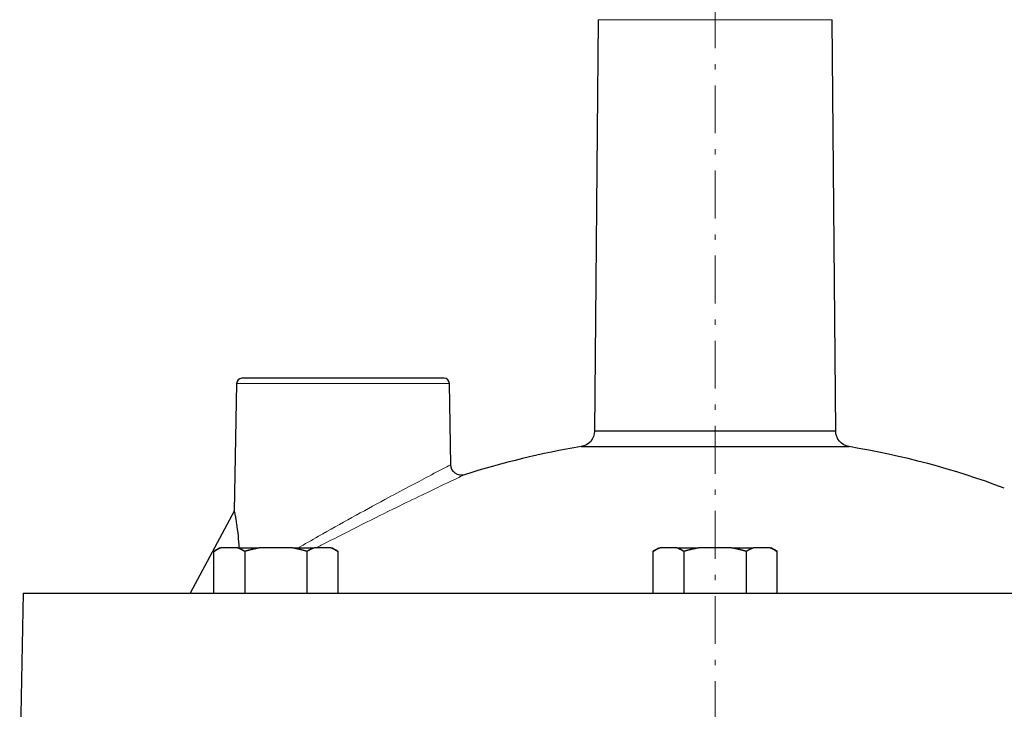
# Model space of a CAD drawing. Header units: millimetres. Extents: x 18 to 610, y -123 to 280.
# Tile 38 of 44: x 416 to 509, y 172 to 236. Entities that reach past the tile are written whole.
import ezdxf

# ---------------------------------------------------------------- set-up
doc = ezdxf.new("R2010")
doc.units = ezdxf.units.MM
doc.linetypes.add('CENTER', pattern=[8, 4.5, -1.5, 0.5, -1.5])
doc.linetypes.add('SOLID', pattern=[0])
doc.styles.add('Arial', font='Arial.ttf', dxfattribs={"height": 5})
doc.dimstyles.get("Standard").update_dxf_attribs({"dimtxt": 5, "dimasz": 5, "dimexe": 0.18, "dimexo": 0.0625, "dimgap": 0.09, "dimtad": 0, "dimtih": 1, "dimtoh": 1, "dimdec": 4, "dimzin": 0, "dimdsep": 46, "dimtxsty": 'Arial', "dimcen": 0.09, "dimadec": 0, "dimazin": 0, "dimtfac": 1, "dimtdec": 4, "dimtofl": 0, "dimtmove": 0, "dimatfit": 3, "dimfxl": 0, "dimtolj": 1, "dimtzin": 0, "dimarcsym": 0})

# ---------------------------------------------------------------- blocks, each defined once
blk = doc.blocks.new('*D9')
at = {"color": 0, "lineweight": -2}
for p, q in [((488.244, 246.164), (596.139, 246.164)), ((594.739, 136.763), (594.739, 241.164)), ((584.93, 131.763), (596.139, 131.763))]:
    blk.add_line(p, q, dxfattribs=at)
at = {"color": 0}
for points in [[(595.572, 241.164), (593.906, 241.164), (594.739, 246.164)], [(593.906, 136.763), (595.572, 136.763), (594.739, 131.763)]]:
    blk.add_solid(points, dxfattribs=at)
at = {"layer": 'Defpoints', "color": 0}
for p in [(488.244, 246.164), (594.739, 246.164), (584.93, 131.763)]:
    blk.add_point(p, dxfattribs=at)
at = {"color": 0, "lineweight": 9, "insert": (589.729, 188.964), "char_height": 5, "attachment_point": 5, "rotation": 90, "style": 'Arial'}
blk.add_mtext('\\A1;114.4', dxfattribs=at)
blk = doc.blocks.new('BlockOfViews_2')
at = {"linetype": 'SOLID', "lineweight": 30}
for p, q in [((470.337, 236.37, -0.51), (469.999, 197.698, -0.51)), ((492.688, 197.698, -0.51), (492.35, 236.37, -0.51)), ((436.335, 202.172, -0.51), (436.125, 190.163, -0.51)), ((456.486, 194.528, -0.517), (456.352, 202.172, -0.51)), ((436.125, 190.163, -0.51), (431.991, 182.463, -0.51)), ((434.187, 186.386, 33.49), (434.737, 186.703, 33.49)), ((434.187, 182.463, 33.49), (434.187, 186.386, 33.49)), ((436.428, 186.703, 37.371), (434.871, 186.703, 34.675)), ((437.112, 186.386, 38.556), (437.112, 182.463, 38.556)), ((441.593, 186.703, 38.556), (438.48, 186.703, 38.556)), ((442.962, 186.386, 38.556), (442.962, 182.463, 38.556)), ((445.203, 186.703, 34.675), (443.646, 186.703, 37.371)), ((445.337, 186.703, 33.49), (445.887, 186.386, 33.49)), ((445.887, 182.463, 33.49), (445.887, 186.386, 33.49)), ((475.494, 186.386, 52.99), (476.044, 186.703, 52.99)), ((475.494, 186.386, 52.99), (475.494, 182.463, 52.99)), ((477.734, 186.703, 56.871), (476.178, 186.703, 54.175)), ((478.419, 186.386, 58.056), (478.419, 182.463, 58.056)), ((482.9, 186.703, 58.056), (479.787, 186.703, 58.056)), ((484.269, 186.386, 58.056), (484.269, 182.463, 58.056)), ((486.509, 186.703, 54.175), (484.953, 186.703, 56.871)), ((486.644, 186.703, 52.99), (487.194, 186.386, 52.99)), ((487.194, 182.463, 52.99), (487.194, 186.386, 52.99)), ((416.258, 182.463, -0.51), (415.944, 164.463, -0.51))]:
    blk.add_line(p, q, dxfattribs=at)
at = {"color": 6, "linetype": 'CENTER', "lineweight": 9}
blk.add_lwpolyline([(481.344, 89.688), (481.344, 252.262)], dxfattribs=at)
at = {"color": 196, "linetype": 'SOLID', "lineweight": 9, "extrusion": (0, 1, 0)}
for centre, radius in [((-481.344, -0.51, 236.37), 11.007), ((-446.344, -0.51, 202.172), 10.009)]:
    blk.add_arc(centre, radius, 0, 180, dxfattribs=at)
at = {"linetype": 'SOLID', "lineweight": 30}
for centre, radius, start, end in [((436.858, 202.14, -0.51), 0.524, 92.48577, 176.51578), ((455.852, 202.163, -0.51), 0.5, 1.00448, 89.99746), ((481.343, 119.866, -0.51), 77.397, 99.36894, 107.71701), ((481.344, 119.864, -0.51), 77.399, 69.4257, 80.63102), ((440.602, 174.451, 38.556), 12.435, 99.82687, 106.30282), ((439.471, 174.451, 38.556), 12.435, 73.69718, 80.17313), ((481.909, 174.451, 58.056), 12.435, 99.82687, 106.30282), ((480.778, 174.451, 58.056), 12.435, 73.69718, 80.17313)]:
    blk.add_arc(centre, radius, start, end, dxfattribs=at)
at = {"linetype": 'SOLID', "lineweight": 30, "extrusion": (0, -1, 0)}
for centre, radius, start, end in [((446.344, -0.51, -202.663), 9.509, 0, 181.52542), ((446.344, -0.51, -202.663), 9.509, 358.47458, 0), ((481.344, -0.51, -197.698), 11.344, 0, 180)]:
    blk.add_arc(centre, radius, start, end, dxfattribs=at)
at = {"linetype": 'SOLID', "lineweight": 30, "extrusion": (0, 0, -1)}
for centre, radius, start, end in [((-468.538, 197.678, 0.51), 1.461, 179.21745, 261.91403), ((-494.188, 197.711, 0.51), 1.5, 279.37036, 359.49816), ((-457.485, 194.545, 0.517), 1, 252.28345, 358.99938)]:
    blk.add_arc(centre, radius, start, end, dxfattribs=at)
at = {"linetype": 'SOLID', "lineweight": 30, "extrusion": (0, 1, 0)}
for centre, radius, start, end in [((-481.344, -0.51, 196.231), 12.6, 0, 180), ((-440.037, 33.49, 186.703), 5.3, 0, 12.92006), ((-440.037, 33.49, 186.703), 5.3, 47.07994, 72.92006), ((-440.037, 33.49, 186.703), 5.3, 107.07994, 132.92006), ((-440.037, 33.49, 186.703), 5.3, 167.07994, 180), ((-481.344, 52.99, 186.703), 5.3, 0, 12.92006), ((-481.344, 52.99, 186.703), 5.3, 47.07994, 72.92006), ((-481.344, 52.99, 186.703), 5.3, 107.07994, 132.92006), ((-481.344, 52.99, 186.703), 5.3, 167.07994, 180), ((-481.344, -0.51, 182.463), 65.086, 0, 136.77185)]:
    blk.add_arc(centre, radius, start, end, dxfattribs=at)
at = {"linetype": 'SOLID', "lineweight": 30, "extrusion": (-0.866025, 9.12311e-12, 0.5)}
for centre in [(-174.451, 249.587, -359.272), (-174.451, 287.128, -385.294)]:
    blk.add_arc(centre, 12.435, 189.82687, 196.30282, dxfattribs=at)
at = {"linetype": 'SOLID', "lineweight": 30, "extrusion": (-0.866025, 2.99193e-12, 0.5)}
for centre in [(-174.451, 248.456, -359.272), (-174.451, 285.997, -385.294)]:
    blk.add_arc(centre, 12.435, 163.69718, 170.17313, dxfattribs=at)
at = {"linetype": 'SOLID', "lineweight": 30, "extrusion": (0.866025, -2.16781e-12, 0.5)}
for centre in [(174.451, -191.581, 402.894), (174.451, -195.347, 448.417)]:
    blk.add_arc(centre, 12.435, 9.82687, 16.30282, dxfattribs=at)
at = {"linetype": 'SOLID', "lineweight": 30, "extrusion": (0.866025, 8.65531e-12, 0.5)}
for centre in [(174.451, -190.449, 402.894), (174.451, -194.215, 448.417)]:
    blk.add_arc(centre, 12.435, 343.69718, 350.17313, dxfattribs=at)
at = {"color": 196, "linetype": 'SOLID', "lineweight": 9}
for points, knots in [([(456.486, 194.528, -0.517), (456.486, 194.528, -0.514), (456.486, 194.528, -0.512), (456.486, 194.528, -0.51), (456.486, 194.528, 0.399), (456.362, 194.464, 1.313), (455.773, 194.159, 3.473), (455.164, 193.843, 4.684), (453.286, 192.858, 7.138), (451.846, 192.097, 8.23), (448.291, 190.177, 9.749), (446.113, 188.975, 9.941), (443.395, 187.435, 9.347), (442.745, 187.064, 9.136), (442.12, 186.703, 8.861)], [74.601045, 74.601045, 74.601045, 74.601045, 74.608379, 74.608379, 74.608379, 77.604829, 77.604829, 82.023675, 82.023675, 88.173186, 88.173186, 95.902177, 95.902177, 98.374832, 98.374832, 98.374832, 98.374832]), ([(443.839, 186.716, 10.211), (443.995, 186.797, 10.253), (444.152, 186.878, 10.291), (446.539, 188.111, 10.815), (448.9, 189.297, 10.61), (452.756, 191.193, 8.965), (454.317, 191.945, 7.783), (456.355, 192.917, 5.122), (457.016, 193.228, 3.809), (457.656, 193.53, 1.467), (457.79, 193.592, 0.476), (457.79, 193.592, -0.51), (457.79, 193.592, -0.512), (457.79, 193.592, -0.515), (457.79, 193.592, -0.517)], [-96.446841, -96.446841, -96.446841, -96.446841, -95.902177, -95.902177, -88.173186, -88.173186, -82.023675, -82.023675, -77.604829, -77.604829, -74.608379, -74.608379, -74.608379, -74.601045, -74.601045, -74.601045, -74.601045])]:
    blk.add_open_spline(points, degree=3, knots=knots, dxfattribs=at)
at = {"linetype": 'SOLID', "lineweight": 30}
for points, knots in [([(436.125, 190.163, -0.51), (436.125, 190.163, -0.303), (436.131, 190.135, -0.094), (436.154, 190.022, 0.315), (436.171, 189.938, 0.513), (436.212, 189.723, 0.887), (436.236, 189.592, 1.062), (436.285, 189.302, 1.38), (436.311, 189.142, 1.523), (436.386, 188.636, 1.913), (436.435, 188.249, 2.125), (436.513, 187.475, 2.449), (436.544, 187.094, 2.569), (436.567, 186.704, 2.665)], [10.183908, 10.183908, 10.183908, 10.183908, 10.804246, 10.804246, 11.424585, 11.424585, 12.044923, 12.044923, 12.665262, 12.665262, 13.973699, 13.973699, 15.108789, 15.108789, 15.108789, 15.108789]), ([(434.871, 186.703, 34.675), (434.859, 186.699, 34.654), (434.847, 186.695, 34.633), (434.822, 186.686, 34.591), (434.81, 186.682, 34.57), (434.786, 186.673, 34.528), (434.774, 186.669, 34.507), (434.75, 186.659, 34.465), (434.738, 186.655, 34.444), (434.713, 186.645, 34.402), (434.701, 186.64, 34.381), (434.677, 186.63, 34.34), (434.665, 186.625, 34.319), (434.641, 186.615, 34.277), (434.629, 186.61, 34.256), (434.605, 186.599, 34.214), (434.593, 186.594, 34.194), (434.569, 186.583, 34.152), (434.557, 186.578, 34.131), (434.533, 186.567, 34.09), (434.521, 186.561, 34.069), (434.497, 186.55, 34.027), (434.485, 186.544, 34.006), (434.461, 186.532, 33.965), (434.449, 186.526, 33.944), (434.425, 186.515, 33.903), (434.413, 186.509, 33.882), (434.389, 186.496, 33.841), (434.377, 186.49, 33.82), (434.353, 186.478, 33.778), (434.341, 186.471, 33.758), (434.317, 186.459, 33.717), (434.305, 186.452, 33.696), (434.282, 186.439, 33.655), (434.27, 186.433, 33.634), (434.246, 186.42, 33.593), (434.234, 186.413, 33.572), (434.21, 186.399, 33.531), (434.199, 186.393, 33.511), (434.187, 186.386, 33.49)], [0, 0, 0, 0, 0.0280169, 0.0280169, 0.0560337, 0.0560337, 0.0840506, 0.0840506, 0.1120674, 0.1120674, 0.1400843, 0.1400843, 0.1681012, 0.1681012, 0.196118, 0.196118, 0.2241349, 0.2241349, 0.2521517, 0.2521517, 0.2801686, 0.2801686, 0.3081855, 0.3081855, 0.3362023, 0.3362023, 0.3642192, 0.3642192, 0.392236, 0.392236, 0.4202529, 0.4202529, 0.4482698, 0.4482698, 0.4762866, 0.4762866, 0.5043035, 0.5043035, 0.5323203, 0.5323203, 0.5323203, 0.5323203]), ([(437.112, 186.386, 38.556), (437.1, 186.393, 38.536), (437.088, 186.399, 38.515), (437.064, 186.413, 38.474), (437.052, 186.42, 38.454), (437.029, 186.433, 38.413), (437.017, 186.439, 38.392), (436.993, 186.452, 38.351), (436.981, 186.459, 38.33), (436.957, 186.471, 38.289), (436.945, 186.478, 38.268), (436.921, 186.49, 38.227), (436.909, 186.496, 38.206), (436.885, 186.509, 38.165), (436.873, 186.515, 38.144), (436.85, 186.527, 38.102), (436.838, 186.532, 38.082), (436.814, 186.544, 38.04), (436.802, 186.55, 38.019), (436.778, 186.561, 37.978), (436.766, 186.567, 37.957), (436.742, 186.578, 37.915), (436.73, 186.583, 37.895), (436.705, 186.594, 37.853), (436.693, 186.599, 37.832), (436.669, 186.61, 37.79), (436.657, 186.615, 37.77), (436.633, 186.625, 37.728), (436.621, 186.63, 37.707), (436.597, 186.64, 37.665), (436.585, 186.645, 37.644), (436.561, 186.655, 37.602), (436.549, 186.659, 37.581), (436.525, 186.669, 37.539), (436.512, 186.673, 37.518), (436.488, 186.682, 37.476), (436.476, 186.686, 37.455), (436.452, 186.695, 37.413), (436.44, 186.699, 37.392), (436.428, 186.703, 37.371)], [0, 0, 0, 0, 0.042359, 0.042359, 0.0847181, 0.0847181, 0.1270771, 0.1270771, 0.1694361, 0.1694361, 0.2117951, 0.2117951, 0.2541542, 0.2541542, 0.2965132, 0.2965132, 0.3388722, 0.3388722, 0.3812312, 0.3812312, 0.4235903, 0.4235903, 0.4659493, 0.4659493, 0.5083083, 0.5083083, 0.5506673, 0.5506673, 0.5930264, 0.5930264, 0.6353854, 0.6353854, 0.6777444, 0.6777444, 0.7201034, 0.7201034, 0.7624625, 0.7624625, 0.8048215, 0.8048215, 0.8048215, 0.8048215]), ([(438.48, 186.703, 38.556), (438.456, 186.699, 38.556), (438.432, 186.695, 38.556), (438.383, 186.686, 38.556), (438.359, 186.682, 38.556), (438.31, 186.673, 38.556), (438.286, 186.669, 38.556), (438.238, 186.659, 38.556), (438.213, 186.655, 38.556), (438.165, 186.645, 38.556), (438.141, 186.64, 38.556), (438.093, 186.63, 38.556), (438.069, 186.625, 38.556), (438.02, 186.615, 38.557), (437.996, 186.61, 38.557), (437.948, 186.599, 38.557), (437.924, 186.594, 38.557), (437.876, 186.583, 38.557), (437.852, 186.578, 38.557), (437.804, 186.567, 38.557), (437.78, 186.561, 38.557), (437.732, 186.55, 38.557), (437.708, 186.544, 38.557), (437.66, 186.532, 38.557), (437.636, 186.527, 38.557), (437.588, 186.515, 38.557), (437.564, 186.509, 38.557), (437.516, 186.496, 38.557), (437.492, 186.49, 38.556), (437.445, 186.478, 38.556), (437.421, 186.471, 38.556), (437.373, 186.459, 38.556), (437.349, 186.452, 38.556), (437.302, 186.439, 38.556), (437.278, 186.433, 38.556), (437.23, 186.42, 38.556), (437.207, 186.413, 38.556), (437.159, 186.399, 38.556), (437.135, 186.393, 38.556), (437.112, 186.386, 38.556)], [0, 0, 0, 0, 0.0280098, 0.0280098, 0.0560196, 0.0560196, 0.0840294, 0.0840294, 0.1120392, 0.1120392, 0.1400489, 0.1400489, 0.1680587, 0.1680587, 0.1960685, 0.1960685, 0.2240783, 0.2240783, 0.2520881, 0.2520881, 0.2800979, 0.2800979, 0.3081077, 0.3081077, 0.3361175, 0.3361175, 0.3641273, 0.3641273, 0.3921371, 0.3921371, 0.4201468, 0.4201468, 0.4481566, 0.4481566, 0.4761664, 0.4761664, 0.5041762, 0.5041762, 0.532186, 0.532186, 0.532186, 0.532186]), ([(442.962, 186.386, 38.556), (442.938, 186.393, 38.556), (442.914, 186.399, 38.556), (442.867, 186.413, 38.556), (442.843, 186.42, 38.556), (442.796, 186.433, 38.556), (442.772, 186.439, 38.556), (442.724, 186.452, 38.556), (442.7, 186.459, 38.556), (442.653, 186.471, 38.556), (442.629, 186.478, 38.556), (442.581, 186.49, 38.556), (442.557, 186.496, 38.556), (442.509, 186.509, 38.557), (442.485, 186.515, 38.557), (442.438, 186.527, 38.557), (442.414, 186.532, 38.557), (442.366, 186.544, 38.557), (442.342, 186.55, 38.557), (442.294, 186.561, 38.557), (442.27, 186.567, 38.557), (442.222, 186.578, 38.557), (442.198, 186.583, 38.557), (442.149, 186.594, 38.557), (442.125, 186.599, 38.557), (442.077, 186.61, 38.557), (442.053, 186.615, 38.556), (442.005, 186.625, 38.556), (441.981, 186.63, 38.556), (441.933, 186.64, 38.556), (441.908, 186.645, 38.556), (441.86, 186.655, 38.556), (441.836, 186.659, 38.556), (441.787, 186.669, 38.556), (441.763, 186.673, 38.556), (441.715, 186.682, 38.556), (441.691, 186.686, 38.556), (441.642, 186.695, 38.556), (441.618, 186.699, 38.556), (441.593, 186.703, 38.556)], [0, 0, 0, 0, 0.0423631, 0.0423631, 0.0847261, 0.0847261, 0.1270892, 0.1270892, 0.1694523, 0.1694523, 0.2118154, 0.2118154, 0.2541784, 0.2541784, 0.2965415, 0.2965415, 0.3389046, 0.3389046, 0.3812676, 0.3812676, 0.4236307, 0.4236307, 0.4659938, 0.4659938, 0.5083568, 0.5083568, 0.5507199, 0.5507199, 0.593083, 0.593083, 0.6354461, 0.6354461, 0.6778091, 0.6778091, 0.7201722, 0.7201722, 0.7625353, 0.7625353, 0.8048983, 0.8048983, 0.8048983, 0.8048983]), ([(443.646, 186.703, 37.371), (443.634, 186.699, 37.392), (443.622, 186.695, 37.413), (443.597, 186.686, 37.455), (443.585, 186.682, 37.476), (443.561, 186.673, 37.518), (443.549, 186.669, 37.539), (443.525, 186.659, 37.581), (443.513, 186.655, 37.602), (443.488, 186.645, 37.644), (443.476, 186.64, 37.665), (443.452, 186.63, 37.707), (443.44, 186.625, 37.728), (443.416, 186.615, 37.77), (443.404, 186.61, 37.79), (443.38, 186.599, 37.832), (443.368, 186.594, 37.853), (443.344, 186.583, 37.895), (443.332, 186.578, 37.915), (443.308, 186.567, 37.957), (443.296, 186.561, 37.978), (443.272, 186.55, 38.019), (443.26, 186.544, 38.04), (443.236, 186.532, 38.082), (443.224, 186.527, 38.102), (443.2, 186.515, 38.144), (443.188, 186.509, 38.165), (443.164, 186.496, 38.206), (443.152, 186.49, 38.227), (443.128, 186.478, 38.268), (443.116, 186.471, 38.289), (443.092, 186.459, 38.33), (443.081, 186.452, 38.351), (443.057, 186.439, 38.392), (443.045, 186.433, 38.413), (443.021, 186.42, 38.454), (443.009, 186.413, 38.474), (442.985, 186.399, 38.515), (442.974, 186.393, 38.536), (442.962, 186.386, 38.556)], [0, 0, 0, 0, 0.0280135, 0.0280135, 0.056027, 0.056027, 0.0840405, 0.0840405, 0.112054, 0.112054, 0.1400675, 0.1400675, 0.1680811, 0.1680811, 0.1960946, 0.1960946, 0.2241081, 0.2241081, 0.2521216, 0.2521216, 0.2801351, 0.2801351, 0.3081486, 0.3081486, 0.3361621, 0.3361621, 0.3641756, 0.3641756, 0.3921891, 0.3921891, 0.4202026, 0.4202026, 0.4482162, 0.4482162, 0.4762297, 0.4762297, 0.5042432, 0.5042432, 0.5322567, 0.5322567, 0.5322567, 0.5322567]), ([(445.887, 186.386, 33.49), (445.875, 186.393, 33.511), (445.863, 186.399, 33.531), (445.839, 186.413, 33.572), (445.827, 186.42, 33.593), (445.804, 186.433, 33.634), (445.792, 186.439, 33.655), (445.768, 186.452, 33.696), (445.756, 186.459, 33.717), (445.732, 186.471, 33.758), (445.72, 186.478, 33.779), (445.696, 186.49, 33.82), (445.685, 186.496, 33.841), (445.661, 186.509, 33.882), (445.649, 186.515, 33.903), (445.625, 186.527, 33.944), (445.613, 186.532, 33.965), (445.589, 186.544, 34.006), (445.577, 186.55, 34.027), (445.553, 186.561, 34.069), (445.541, 186.567, 34.09), (445.517, 186.578, 34.131), (445.505, 186.583, 34.152), (445.481, 186.594, 34.194), (445.469, 186.599, 34.214), (445.445, 186.61, 34.256), (445.433, 186.615, 34.277), (445.408, 186.625, 34.319), (445.396, 186.63, 34.34), (445.372, 186.64, 34.381), (445.36, 186.645, 34.402), (445.336, 186.655, 34.444), (445.324, 186.659, 34.465), (445.3, 186.669, 34.507), (445.288, 186.673, 34.528), (445.263, 186.682, 34.57), (445.251, 186.686, 34.591), (445.227, 186.695, 34.633), (445.215, 186.699, 34.654), (445.203, 186.703, 34.675)], [0, 0, 0, 0, 0.0423557, 0.0423557, 0.0847113, 0.0847113, 0.127067, 0.127067, 0.1694227, 0.1694227, 0.2117784, 0.2117784, 0.254134, 0.254134, 0.2964897, 0.2964897, 0.3388454, 0.3388454, 0.3812011, 0.3812011, 0.4235567, 0.4235567, 0.4659124, 0.4659124, 0.5082681, 0.5082681, 0.5506237, 0.5506237, 0.5929794, 0.5929794, 0.6353351, 0.6353351, 0.6776908, 0.6776908, 0.7200464, 0.7200464, 0.7624021, 0.7624021, 0.8047578, 0.8047578, 0.8047578, 0.8047578]), ([(476.178, 186.703, 54.175), (476.166, 186.699, 54.154), (476.153, 186.695, 54.133), (476.129, 186.686, 54.091), (476.117, 186.682, 54.07), (476.093, 186.673, 54.028), (476.081, 186.669, 54.007), (476.056, 186.659, 53.965), (476.044, 186.655, 53.944), (476.02, 186.645, 53.902), (476.008, 186.64, 53.881), (475.984, 186.63, 53.84), (475.972, 186.625, 53.819), (475.948, 186.615, 53.777), (475.936, 186.61, 53.756), (475.912, 186.599, 53.714), (475.9, 186.594, 53.694), (475.875, 186.583, 53.652), (475.863, 186.578, 53.631), (475.839, 186.567, 53.59), (475.827, 186.561, 53.569), (475.803, 186.55, 53.527), (475.791, 186.544, 53.506), (475.767, 186.532, 53.465), (475.755, 186.526, 53.444), (475.732, 186.515, 53.403), (475.72, 186.509, 53.382), (475.696, 186.496, 53.341), (475.684, 186.49, 53.32), (475.66, 186.478, 53.278), (475.648, 186.471, 53.258), (475.624, 186.459, 53.217), (475.612, 186.452, 53.196), (475.588, 186.439, 53.155), (475.577, 186.433, 53.134), (475.553, 186.42, 53.093), (475.541, 186.413, 53.072), (475.517, 186.399, 53.031), (475.505, 186.393, 53.011), (475.494, 186.386, 52.99)], [0, 0, 0, 0, 0.0280169, 0.0280169, 0.0560337, 0.0560337, 0.0840506, 0.0840506, 0.1120674, 0.1120674, 0.1400843, 0.1400843, 0.1681012, 0.1681012, 0.196118, 0.196118, 0.2241349, 0.2241349, 0.2521517, 0.2521517, 0.2801686, 0.2801686, 0.3081855, 0.3081855, 0.3362023, 0.3362023, 0.3642192, 0.3642192, 0.392236, 0.392236, 0.4202529, 0.4202529, 0.4482698, 0.4482698, 0.4762866, 0.4762866, 0.5043035, 0.5043035, 0.5323203, 0.5323203, 0.5323203, 0.5323203]), ([(478.419, 186.386, 58.056), (478.407, 186.393, 58.036), (478.395, 186.399, 58.015), (478.371, 186.413, 57.974), (478.359, 186.42, 57.954), (478.335, 186.433, 57.913), (478.324, 186.439, 57.892), (478.3, 186.452, 57.851), (478.288, 186.459, 57.83), (478.264, 186.471, 57.789), (478.252, 186.478, 57.768), (478.228, 186.49, 57.727), (478.216, 186.496, 57.706), (478.192, 186.509, 57.665), (478.18, 186.515, 57.644), (478.156, 186.527, 57.602), (478.144, 186.532, 57.582), (478.12, 186.544, 57.54), (478.108, 186.55, 57.519), (478.084, 186.561, 57.478), (478.072, 186.567, 57.457), (478.048, 186.578, 57.415), (478.036, 186.583, 57.395), (478.012, 186.594, 57.353), (478, 186.599, 57.332), (477.976, 186.61, 57.29), (477.964, 186.615, 57.27), (477.94, 186.625, 57.228), (477.928, 186.63, 57.207), (477.904, 186.64, 57.165), (477.892, 186.645, 57.144), (477.868, 186.655, 57.102), (477.856, 186.659, 57.081), (477.831, 186.669, 57.039), (477.819, 186.673, 57.018), (477.795, 186.682, 56.976), (477.783, 186.686, 56.955), (477.759, 186.695, 56.913), (477.746, 186.699, 56.892), (477.734, 186.703, 56.871)], [0, 0, 0, 0, 0.042359, 0.042359, 0.0847181, 0.0847181, 0.1270771, 0.1270771, 0.1694361, 0.1694361, 0.2117951, 0.2117951, 0.2541542, 0.2541542, 0.2965132, 0.2965132, 0.3388722, 0.3388722, 0.3812312, 0.3812312, 0.4235903, 0.4235903, 0.4659493, 0.4659493, 0.5083083, 0.5083083, 0.5506673, 0.5506673, 0.5930264, 0.5930264, 0.6353854, 0.6353854, 0.6777444, 0.6777444, 0.7201034, 0.7201034, 0.7624625, 0.7624625, 0.8048215, 0.8048215, 0.8048215, 0.8048215]), ([(479.787, 186.703, 58.056), (479.763, 186.699, 58.056), (479.738, 186.695, 58.056), (479.69, 186.686, 58.056), (479.666, 186.682, 58.056), (479.617, 186.673, 58.056), (479.593, 186.669, 58.056), (479.544, 186.659, 58.056), (479.52, 186.655, 58.056), (479.472, 186.645, 58.056), (479.448, 186.64, 58.056), (479.399, 186.63, 58.056), (479.375, 186.625, 58.056), (479.327, 186.615, 58.057), (479.303, 186.61, 58.057), (479.255, 186.599, 58.057), (479.231, 186.594, 58.057), (479.183, 186.583, 58.057), (479.159, 186.578, 58.057), (479.111, 186.567, 58.057), (479.087, 186.561, 58.057), (479.039, 186.55, 58.057), (479.015, 186.544, 58.057), (478.967, 186.532, 58.057), (478.943, 186.527, 58.057), (478.895, 186.515, 58.057), (478.871, 186.509, 58.057), (478.823, 186.496, 58.057), (478.799, 186.49, 58.056), (478.751, 186.478, 58.056), (478.728, 186.471, 58.056), (478.68, 186.459, 58.056), (478.656, 186.452, 58.056), (478.608, 186.439, 58.056), (478.585, 186.433, 58.056), (478.537, 186.42, 58.056), (478.513, 186.413, 58.056), (478.466, 186.399, 58.056), (478.442, 186.393, 58.056), (478.419, 186.386, 58.056)], [0, 0, 0, 0, 0.0280098, 0.0280098, 0.0560196, 0.0560196, 0.0840294, 0.0840294, 0.1120392, 0.1120392, 0.1400489, 0.1400489, 0.1680587, 0.1680587, 0.1960685, 0.1960685, 0.2240783, 0.2240783, 0.2520881, 0.2520881, 0.2800979, 0.2800979, 0.3081077, 0.3081077, 0.3361175, 0.3361175, 0.3641273, 0.3641273, 0.3921371, 0.3921371, 0.4201468, 0.4201468, 0.4481566, 0.4481566, 0.4761664, 0.4761664, 0.5041762, 0.5041762, 0.532186, 0.532186, 0.532186, 0.532186]), ([(484.269, 186.386, 58.056), (484.245, 186.393, 58.056), (484.221, 186.399, 58.056), (484.174, 186.413, 58.056), (484.15, 186.42, 58.056), (484.102, 186.433, 58.056), (484.079, 186.439, 58.056), (484.031, 186.452, 58.056), (484.007, 186.459, 58.056), (483.959, 186.471, 58.056), (483.936, 186.478, 58.056), (483.888, 186.49, 58.056), (483.864, 186.496, 58.056), (483.816, 186.509, 58.057), (483.792, 186.515, 58.057), (483.744, 186.527, 58.057), (483.72, 186.532, 58.057), (483.672, 186.544, 58.057), (483.648, 186.55, 58.057), (483.6, 186.561, 58.057), (483.576, 186.567, 58.057), (483.528, 186.578, 58.057), (483.504, 186.583, 58.057), (483.456, 186.594, 58.057), (483.432, 186.599, 58.057), (483.384, 186.61, 58.057), (483.36, 186.615, 58.056), (483.312, 186.625, 58.056), (483.288, 186.63, 58.056), (483.239, 186.64, 58.056), (483.215, 186.645, 58.056), (483.167, 186.655, 58.056), (483.143, 186.659, 58.056), (483.094, 186.669, 58.056), (483.07, 186.673, 58.056), (483.022, 186.682, 58.056), (482.997, 186.686, 58.056), (482.949, 186.695, 58.056), (482.924, 186.699, 58.056), (482.9, 186.703, 58.056)], [0, 0, 0, 0, 0.0423631, 0.0423631, 0.0847261, 0.0847261, 0.1270892, 0.1270892, 0.1694523, 0.1694523, 0.2118154, 0.2118154, 0.2541784, 0.2541784, 0.2965415, 0.2965415, 0.3389046, 0.3389046, 0.3812676, 0.3812676, 0.4236307, 0.4236307, 0.4659938, 0.4659938, 0.5083568, 0.5083568, 0.5507199, 0.5507199, 0.593083, 0.593083, 0.6354461, 0.6354461, 0.6778091, 0.6778091, 0.7201722, 0.7201722, 0.7625353, 0.7625353, 0.8048983, 0.8048983, 0.8048983, 0.8048983]), ([(484.953, 186.703, 56.871), (484.941, 186.699, 56.892), (484.928, 186.695, 56.913), (484.904, 186.686, 56.955), (484.892, 186.682, 56.976), (484.868, 186.673, 57.018), (484.856, 186.669, 57.039), (484.831, 186.659, 57.081), (484.819, 186.655, 57.102), (484.795, 186.645, 57.144), (484.783, 186.64, 57.165), (484.759, 186.63, 57.207), (484.747, 186.625, 57.228), (484.723, 186.615, 57.27), (484.711, 186.61, 57.29), (484.687, 186.599, 57.332), (484.675, 186.594, 57.353), (484.651, 186.583, 57.395), (484.639, 186.578, 57.415), (484.615, 186.567, 57.457), (484.603, 186.561, 57.478), (484.579, 186.55, 57.519), (484.567, 186.544, 57.54), (484.543, 186.532, 57.582), (484.531, 186.527, 57.602), (484.507, 186.515, 57.644), (484.495, 186.509, 57.665), (484.471, 186.496, 57.706), (484.459, 186.49, 57.727), (484.435, 186.478, 57.768), (484.423, 186.471, 57.789), (484.399, 186.459, 57.83), (484.387, 186.452, 57.851), (484.364, 186.439, 57.892), (484.352, 186.433, 57.913), (484.328, 186.42, 57.954), (484.316, 186.413, 57.974), (484.292, 186.399, 58.015), (484.28, 186.393, 58.036), (484.269, 186.386, 58.056)], [0, 0, 0, 0, 0.0280135, 0.0280135, 0.056027, 0.056027, 0.0840405, 0.0840405, 0.112054, 0.112054, 0.1400675, 0.1400675, 0.1680811, 0.1680811, 0.1960946, 0.1960946, 0.2241081, 0.2241081, 0.2521216, 0.2521216, 0.2801351, 0.2801351, 0.3081486, 0.3081486, 0.3361621, 0.3361621, 0.3641756, 0.3641756, 0.3921891, 0.3921891, 0.4202026, 0.4202026, 0.4482162, 0.4482162, 0.4762297, 0.4762297, 0.5042432, 0.5042432, 0.5322567, 0.5322567, 0.5322567, 0.5322567]), ([(487.194, 186.386, 52.99), (487.182, 186.393, 53.011), (487.17, 186.399, 53.031), (487.146, 186.413, 53.072), (487.134, 186.42, 53.093), (487.11, 186.433, 53.134), (487.099, 186.439, 53.155), (487.075, 186.452, 53.196), (487.063, 186.459, 53.217), (487.039, 186.471, 53.258), (487.027, 186.478, 53.279), (487.003, 186.49, 53.32), (486.991, 186.496, 53.341), (486.967, 186.509, 53.382), (486.955, 186.515, 53.403), (486.932, 186.527, 53.444), (486.92, 186.532, 53.465), (486.896, 186.544, 53.506), (486.884, 186.55, 53.527), (486.86, 186.561, 53.569), (486.848, 186.567, 53.59), (486.824, 186.578, 53.631), (486.812, 186.583, 53.652), (486.788, 186.594, 53.694), (486.775, 186.599, 53.714), (486.751, 186.61, 53.756), (486.739, 186.615, 53.777), (486.715, 186.625, 53.819), (486.703, 186.63, 53.84), (486.679, 186.64, 53.881), (486.667, 186.645, 53.902), (486.643, 186.655, 53.944), (486.631, 186.659, 53.965), (486.606, 186.669, 54.007), (486.594, 186.673, 54.028), (486.57, 186.682, 54.07), (486.558, 186.686, 54.091), (486.534, 186.695, 54.133), (486.521, 186.699, 54.154), (486.509, 186.703, 54.175)], [0, 0, 0, 0, 0.0423557, 0.0423557, 0.0847113, 0.0847113, 0.127067, 0.127067, 0.1694227, 0.1694227, 0.2117784, 0.2117784, 0.254134, 0.254134, 0.2964897, 0.2964897, 0.3388454, 0.3388454, 0.3812011, 0.3812011, 0.4235567, 0.4235567, 0.4659124, 0.4659124, 0.5082681, 0.5082681, 0.5506237, 0.5506237, 0.5929794, 0.5929794, 0.6353351, 0.6353351, 0.6776908, 0.6776908, 0.7200464, 0.7200464, 0.7624021, 0.7624021, 0.8047578, 0.8047578, 0.8047578, 0.8047578])]:
    blk.add_open_spline(points, degree=3, knots=knots, dxfattribs=at)
for points in [[(436.571, 186.65, 2.678), (436.571, 186.65, 2.678), (436.571, 186.649, 2.678), (436.571, 186.648, 2.678)], [(441.988, 186.628, 8.802), (441.988, 186.628, 8.802), (441.988, 186.627, 8.802), (441.987, 186.627, 8.801)], [(443.815, 186.703, 10.205), (443.823, 186.708, 10.207), (443.831, 186.712, 10.209), (443.839, 186.716, 10.211)]]:
    blk.add_open_spline(points, degree=3, dxfattribs=at)

msp = doc.modelspace()

# ---------------------------------------------------------------- block references
msp.add_blockref('BlockOfViews_2', (0, 0))

# ---------------------------------------------------------------- dimensions: what is measured, and where the dimension line sits
at = {"lineweight": 9}
dim = msp.add_linear_dim(base=(594.739, 246.164), p1=(584.93, 131.763), p2=(488.244, 246.164), angle=90, dimstyle='Standard', override={"dimtxt": 5, "dimasz": 5, "dimexe": 1.4, "dimexo": 0, "dimgap": 2.5, "dimtad": 1, "dimtih": 0, "dimtoh": 1, "dimdec": 1, "dimlfac": 1, "dimpost": '<>', "dimsah": 1, "dimse1": 0, "dimse2": 0, "dimtix": 1}, dxfattribs=at)
dim.commit()
dim.dimension.update_dxf_attribs({"geometry": '*D9', "text_midpoint": (594.739, 188.964), "dimtype": 160})

doc.saveas('drawing.dxf')
